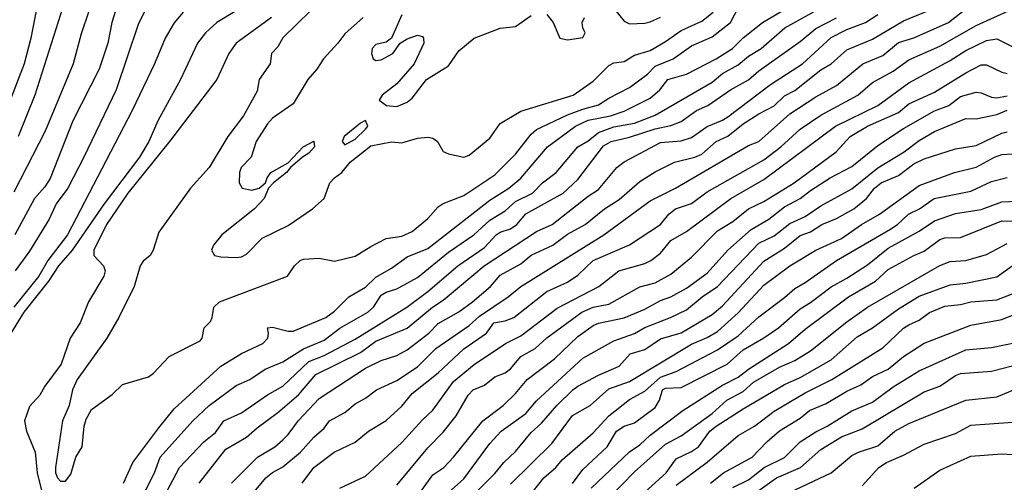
# Model space of a CAD drawing. Header units: metres. Extents: x -46681 to -43747, y -240911 to -237677.
# Tile 15 of 256: x -46296 to -46200, y -240771 to -240726. Entities that reach past the tile are written whole.
import ezdxf

# ---------------------------------------------------------------- set-up
doc = ezdxf.new("R2010")
doc.units = ezdxf.units.M
doc.layers.add('CONTOUR_INDEX', color=1, linetype='Continuous')
doc.layers.add('CONTOUR_INTER', color=3, linetype='Continuous')

msp = doc.modelspace()

# ---------------------------------------------------------------- linework, layer by layer
at = {"layer": 'CONTOUR_INDEX'}
for points, elevation in [([(-46293.875, -240725.02), (-46294.447, -240728.02), (-46295.107, -240730.52), (-46296.632, -240734.52)], 125), ([(-46279.742, -240725.52), (-46280.595, -240726.546), (-46281.484, -240728.02), (-46282.492, -240730.52), (-46284.67, -240735.02), (-46290.918, -240747.02), (-46292.808, -240749.52), (-46293.668, -240751.02), (-46296.084, -240754.02)], 120), ([(-46238.214, -240725.02), (-46237.095, -240726.373), (-46236.595, -240726.629), (-46235.095, -240726.59), (-46234.595, -240726.438), (-46233.595, -240726)], 115), ([(-46281.595, -240772.376), (-46280.089, -240769.52), (-46277.737, -240767.02), (-46276.595, -240766.127), (-46275.801, -240765.02), (-46274.095, -240764.233), (-46271.595, -240762.486), (-46270.095, -240761.648), (-46267.595, -240759.272), (-46266.095, -240758.683), (-46263.095, -240757.12), (-46258.114, -240754.02), (-46256.076, -240752.52), (-46253.187, -240750.02), (-46250.595, -240748.252), (-46249.475, -240747.02), (-46249.095, -240746.766), (-46248.095, -240746.439), (-46247.486, -240746.02), (-46246.595, -240744.993), (-46243.016, -240743.02), (-46241.595, -240741.671), (-46239.095, -240738.439), (-46238.361, -240738.02), (-46236.595, -240737.596), (-46234.095, -240736.775), (-46232.595, -240736.476), (-46231.595, -240736.073), (-46230.11, -240735.02), (-46229.026, -240734.52), (-46226.839, -240733.02), (-46225.095, -240732.05), (-46224.095, -240731.183), (-46220.095, -240728.345), (-46218.595, -240727.077), (-46216.595, -240726.067)], 120), ([(-46258.595, -240725.769), (-46259.601, -240728.02), (-46260.095, -240728.406), (-46261.095, -240728.635), (-46261.473, -240729.02), (-46261.536, -240729.52), (-46261.353, -240730.02), (-46261.095, -240730.188), (-46260.595, -240730.127), (-46259.464, -240729.52), (-46258.77, -240728.52), (-46258.095, -240728.105), (-46257.095, -240727.722), (-46256.595, -240727.855), (-46256.492, -240728.02), (-46256.459, -240728.52), (-46257.42, -240730.52), (-46259.095, -240732.453), (-46260.488, -240733.52), (-46260.779, -240734.02), (-46260.09, -240734.52), (-46259.095, -240734.618), (-46258.095, -240734.202), (-46257.595, -240733.841), (-46256.206, -240732.02), (-46254.095, -240730.688), (-46253.095, -240729.249), (-46251.595, -240728.013), (-46249.095, -240727.063), (-46247.595, -240726.911), (-46246.095, -240725.847)], 115), ([(-46244.595, -240725.744), (-46243.979, -240726.52), (-46243.325, -240728.02), (-46242.595, -240728.174), (-46241.095, -240727.956), (-46240.879, -240727.52), (-46241.108, -240727.02), (-46241.169, -240726.52), (-46240.947, -240726.02)], 115), ([(-46264.584, -240771.52), (-46262.095, -240770.339), (-46258.595, -240767.115), (-46256.595, -240764.894), (-46255.595, -240763.974), (-46253.595, -240761.193), (-46251.595, -240759.576), (-46248.575, -240757.52), (-46247.095, -240756.785), (-46243.595, -240754.126), (-46239.559, -240752.02), (-46237.615, -240750.52), (-46235.095, -240749.792), (-46234.523, -240749.52), (-46233.595, -240748.8), (-46232.595, -240747.576), (-46231.095, -240746.724), (-46226.807, -240743.52), (-46223.595, -240741.69), (-46216.671, -240736.52), (-46212.595, -240734.532), (-46209.595, -240732.33), (-46205.595, -240730.199), (-46204.095, -240729.227), (-46202.095, -240728.248), (-46201.095, -240728.094), (-46199.595, -240728.825)], 125), ([(-46262.095, -240735.969), (-46262.595, -240736.233), (-46264.176, -240737.52), (-46264.362, -240738.02), (-46264.095, -240738.339), (-46263.095, -240737.788), (-46262.095, -240736.806), (-46261.893, -240736.52), (-46262.095, -240735.969)], 115), ([(-46248.095, -240771.114), (-46244.095, -240767.209), (-46242.095, -240764.498), (-46240.383, -240763.52), (-46238.595, -240761.899), (-46236.595, -240761.194), (-46230.595, -240757.593), (-46229.095, -240756.957), (-46228.095, -240756.37), (-46226.095, -240754.564), (-46223.595, -240751.907), (-46221.095, -240750.031), (-46218.595, -240748.503), (-46216.095, -240747.388), (-46214.181, -240746.02), (-46212.421, -240745.02), (-46208.595, -240742.263), (-46205.172, -240741.02), (-46203.095, -240740.487), (-46201.322, -240739.52), (-46200.595, -240739.282), (-46199.595, -240739.206)], 130), ([(-46235.799, -240772.52), (-46233.059, -240770.02), (-46232.095, -240768.686), (-46230.595, -240767.975), (-46229.924, -240767.52), (-46228.812, -240766.02), (-46228.202, -240765.52), (-46225.595, -240763.835), (-46221.595, -240761.497), (-46220.095, -240760.805), (-46217.095, -240759.114), (-46214.595, -240756.9), (-46213.095, -240756.022), (-46210.595, -240754.17), (-46208.595, -240752.96), (-46205.595, -240751.849), (-46204.095, -240751.705), (-46201.095, -240751.096), (-46199.595, -240750.019)], 135), ([(-46221.595, -240772.144), (-46217.095, -240770.039), (-46215.095, -240768.356), (-46214.462, -240768.02), (-46212.595, -240767.414), (-46210.945, -240766.02), (-46209.595, -240765.274), (-46204.095, -240763.007), (-46201.095, -240762.693), (-46198.595, -240761.667)], 140)]:
    msp.add_lwpolyline(points, dxfattribs=dict(at, elevation=elevation))
at = {"layer": 'CONTOUR_INTER'}
for points, elevation in [([(-46288.095, -240723.208), (-46289.595, -240727.598), (-46290.375, -240730.52), (-46293.082, -240737.02), (-46296.095, -240742.908)], 123), ([(-46272.595, -240724.118), (-46276.476, -240726.52), (-46277.569, -240727.52), (-46278.337, -240728.52), (-46279.999, -240732.02), (-46282.196, -240736.02), (-46283.063, -240738.02), (-46283.946, -240739.52), (-46287.369, -240744.02), (-46290.463, -240748.52), (-46291.772, -240750.02), (-46292.758, -240751.52), (-46295.123, -240754.52), (-46296.673, -240757.02)], 119), ([(-46266.084, -240724.02), (-46270.095, -240727.995), (-46270.595, -240728.864), (-46271.179, -240729.52), (-46271.338, -240730.52), (-46272.376, -240732.02), (-46272.595, -240733.134), (-46273.901, -240735.52), (-46275.426, -240737.52), (-46277.229, -240740.52), (-46279.023, -240742.52), (-46282.095, -240746.789), (-46282.633, -240748.52), (-46282.914, -240749.02), (-46283.595, -240749.578), (-46283.9, -240750.02), (-46284.459, -240752.02), (-46285.944, -240755.02), (-46287.116, -240757.02), (-46289.964, -240761.02), (-46290.421, -240762.02), (-46290.748, -240763.52), (-46291.385, -240765.02), (-46292.086, -240769.52), (-46292.084, -240770.02), (-46291.887, -240770.52), (-46291.595, -240770.843), (-46291.095, -240770.843), (-46290.595, -240770.169), (-46290.095, -240768.526), (-46289.488, -240767.52), (-46289.315, -240765.52), (-46289.095, -240764.83), (-46288.595, -240763.923), (-46286.595, -240762.448), (-46285.595, -240761.508), (-46283.095, -240760.743), (-46282.595, -240760.408), (-46281.095, -240758.802), (-46278.095, -240757.264), (-46277.883, -240757.02), (-46277.7, -240756.02), (-46277.095, -240755.394), (-46276.924, -240755.02), (-46276.761, -240754.02), (-46276.218, -240753.52), (-46269.634, -240751.02), (-46268.964, -240750.02), (-46268.436, -240749.52), (-46268.095, -240749.372), (-46266.595, -240749.3), (-46265.095, -240749.57), (-46263.095, -240749.108), (-46261.595, -240748.15), (-46260.095, -240747.39), (-46258.595, -240747.166), (-46257.595, -240746.712), (-46256.095, -240745.467), (-46255.095, -240744.327), (-46254.595, -240744.013), (-46252.595, -240743.215), (-46249.595, -240741.249), (-46247.595, -240739.229), (-46246.095, -240737.297), (-46245.595, -240736.862), (-46242.595, -240735.441), (-46241.095, -240734.874), (-46239.595, -240734.479), (-46238.595, -240733.818), (-46236.595, -240732.79), (-46234.847, -240731.52), (-46234.095, -240730.739), (-46232.361, -240730.02), (-46230.595, -240728.753), (-46228.595, -240727.906), (-46226.834, -240726.52), (-46226.041, -240725.02)], 117), ([(-46286.095, -240724.763), (-46286.617, -240726.52), (-46287.021, -240728.52), (-46287.842, -240731.02), (-46290.388, -240736.02), (-46292.595, -240741.582), (-46293.095, -240742.404), (-46294.091, -240743.52), (-46296.007, -240747.02)], 122), ([(-46283.492, -240725.52), (-46284.095, -240726.71), (-46286.216, -240733.02), (-46289.338, -240739.52), (-46290.877, -240742.52), (-46291.994, -240744.02), (-46292.673, -240745.52), (-46294.595, -240748.596), (-46295.971, -240750.52)], 121), ([(-46291.349, -240725.02), (-46294.062, -240733.52), (-46295.666, -240737.52)], 124), ([(-46285.495, -240771.02), (-46284.586, -240769.02), (-46282.095, -240765.673), (-46280.595, -240763.857), (-46276.095, -240759.716), (-46274.095, -240758.499), (-46272.022, -240757.52), (-46271.551, -240757.02), (-46271.493, -240756.52), (-46271.595, -240756.015), (-46271.095, -240755.969), (-46269.595, -240756.352), (-46269.095, -240756.333), (-46265.928, -240755.02), (-46265.095, -240754.393), (-46263.704, -240753.02), (-46262.095, -240752.077), (-46261.095, -240751.117), (-46259.595, -240750.267), (-46258.095, -240749.172), (-46256.095, -240748.368), (-46250.095, -240743.675), (-46248.245, -240742.52), (-46247.095, -240741.57), (-46244.503, -240738.52), (-46241.803, -240736.52), (-46240.595, -240735.95), (-46238.418, -240735.52), (-46237.095, -240735.09), (-46234.595, -240733.811), (-46233.672, -240733.02), (-46232.883, -240732.02), (-46231.095, -240731.499), (-46228.221, -240730.02), (-46226.627, -240729.02), (-46225.595, -240727.987), (-46223.727, -240726.52), (-46221.214, -240725.02)], 118), ([(-46283.762, -240772.52), (-46282.498, -240770.02), (-46281.956, -240768.52), (-46278.801, -240765.02), (-46277.207, -240763.52), (-46274.595, -240761.592), (-46273.275, -240761.02), (-46271.818, -240760.02), (-46270.095, -240759.298), (-46268.095, -240758.046), (-46266.095, -240757.206), (-46264.595, -240756.045), (-46261.897, -240754.52), (-46261.321, -240754.02), (-46260.595, -240752.877), (-46260.095, -240752.561), (-46259.095, -240752.244), (-46257.095, -240751.144), (-46254.095, -240748.699), (-46251.651, -240747.02), (-46250.095, -240745.614), (-46248.595, -240744.707), (-46247.595, -240743.815), (-46245.974, -240743.02), (-46244.998, -240742.02), (-46243.685, -240741.02), (-46241.595, -240738.534), (-46240.595, -240737.963), (-46239.595, -240737.131), (-46238.095, -240736.605), (-46236.095, -240736.243), (-46234.095, -240735.471), (-46228.595, -240732.28), (-46227.595, -240731.447), (-46226.095, -240730.59), (-46225.095, -240729.766), (-46223.862, -240729.02), (-46221.584, -240727.02), (-46218.095, -240725.094)], 119), ([(-46262.321, -240726.02), (-46264.095, -240727.594), (-46264.774, -240728.52), (-46266.171, -240730.02), (-46266.814, -240731.02), (-46267.673, -240732.02), (-46269.095, -240734.369), (-46271.095, -240735.744), (-46271.595, -240736.313), (-46272.672, -240738.02), (-46273.164, -240739.52), (-46274.115, -240740.52), (-46274.296, -240741.02), (-46274.321, -240742.02), (-46274.027, -240742.52), (-46273.095, -240742.719), (-46272.393, -240742.52), (-46271.76, -240742.02), (-46271.615, -240741.52), (-46271.263, -240741.02), (-46269.595, -240740.074), (-46268.125, -240738.52), (-46267.095, -240737.988), (-46267.044, -240738.52), (-46267.595, -240739.152), (-46268.196, -240739.52), (-46269.367, -240740.52), (-46269.736, -240741.02), (-46271.003, -240742.02), (-46271.471, -240742.52), (-46271.913, -240743.52), (-46272.835, -240744.52), (-46275.979, -240747.02), (-46276.785, -240748.02), (-46276.991, -240748.52), (-46276.692, -240749.02), (-46276.095, -240749.15), (-46274.595, -240749.211), (-46274.095, -240749.145), (-46273.595, -240748.908), (-46272.095, -240747.354), (-46269.595, -240746.13), (-46267.223, -240744.52), (-46266.117, -240743.52), (-46265.541, -240742.02), (-46265.095, -240741.521), (-46264.38, -240741.02), (-46263.589, -240740.02), (-46261.595, -240738.434), (-46259.595, -240738.045), (-46258.595, -240738.153), (-46257.095, -240737.701), (-46256.095, -240737.6), (-46255.595, -240737.697), (-46255.139, -240738.02), (-46254.595, -240738.963), (-46254.095, -240739.214), (-46252.595, -240739.514), (-46252.095, -240739.323), (-46250.095, -240737.703), (-46249.095, -240736.272), (-46247.095, -240735.078), (-46242.025, -240733.52), (-46240.095, -240732.167), (-46238.595, -240730.658), (-46238.095, -240730.424), (-46237.095, -240730.275), (-46236.095, -240729.679), (-46234.595, -240729.223), (-46233.095, -240728.365), (-46231.595, -240727.284), (-46229.595, -240726.371), (-46228.493, -240725.52)], 116), ([(-46275.066, -240771.02), (-46272.538, -240768.52), (-46270.857, -240767.52), (-46270.095, -240766.834), (-46269.595, -240766.342), (-46268.595, -240764.975), (-46266.595, -240762.849), (-46262.095, -240759.932), (-46260.595, -240759.163), (-46259.095, -240758.688), (-46258.095, -240758.138), (-46255.989, -240756.52), (-46255.095, -240755.615), (-46253.095, -240754.464), (-46251.77, -240753.52), (-46250.021, -240752.02), (-46249.095, -240750.938), (-46247.095, -240749.835), (-46246.095, -240748.994), (-46244.006, -240748.02), (-46242.595, -240746.961), (-46240.867, -240746.02), (-46239.006, -240744.52), (-46237.595, -240743.613), (-46235.595, -240741.872), (-46234.095, -240740.946), (-46232.249, -240740.02), (-46230.262, -240739.52), (-46229.595, -240739.24), (-46228.201, -240738.02), (-46227.095, -240737.492), (-46225.595, -240736.316), (-46224.095, -240735.34), (-46222.595, -240734.563), (-46221.595, -240733.615), (-46220.595, -240733.079), (-46218.095, -240731.078), (-46217.095, -240730.508), (-46215.595, -240729.146), (-46213.095, -240728.124), (-46210.095, -240726.342), (-46207.595, -240725.308)], 122), ([(-46273.004, -240772.02), (-46271.755, -240770.52), (-46271.095, -240770.005), (-46270.095, -240769.465), (-46268.381, -240768.02), (-46267.095, -240766.583), (-46266.095, -240765.705), (-46265.595, -240765.012), (-46264.095, -240764.201), (-46263.095, -240763.376), (-46262.095, -240762.822), (-46261.039, -240762.02), (-46259.095, -240761.103), (-46257.095, -240759.786), (-46255.321, -240758.02), (-46252.095, -240755.784), (-46251.095, -240754.9), (-46248.307, -240753.02), (-46247.092, -240752.02), (-46239.082, -240747.02), (-46234.595, -240743.743), (-46232.149, -240742.52), (-46225.095, -240738.391), (-46224.074, -240738.02), (-46221.095, -240735.347), (-46218.595, -240733.692), (-46216.595, -240732.611), (-46214.027, -240730.52), (-46212.095, -240729.693), (-46210.595, -240728.456), (-46209.095, -240727.985), (-46205.766, -240726.52), (-46204.095, -240725.203)], 123), ([(-46268.227, -240771.02), (-46267.095, -240769.518), (-46265.141, -240768.02), (-46263.095, -240767.074), (-46261.816, -240766.02), (-46260.095, -240764.983), (-46258.595, -240763.591), (-46257.595, -240762.371), (-46255.095, -240760.355), (-46252.595, -240758.047), (-46250.398, -240756.52), (-46249.708, -240755.52), (-46248.595, -240755.355), (-46247.782, -240755.02), (-46244.595, -240752.499), (-46242.595, -240751.602), (-46241.595, -240750.945), (-46240.095, -240749.523), (-46236.595, -240748.007), (-46233.595, -240746.029), (-46232.787, -240745.02), (-46232.143, -240744.52), (-46230.595, -240744.018), (-46229.095, -240742.862), (-46223.595, -240739.789), (-46221.948, -240738.52), (-46220.095, -240736.827), (-46218.095, -240735.471), (-46214.529, -240733.52), (-46213.095, -240732.32), (-46211.095, -240731.207), (-46209.595, -240730.116), (-46206.595, -240728.813), (-46203.095, -240726.816), (-46199.595, -240725.231)], 124), ([(-46271.205, -240726.02), (-46274.594, -240728.52), (-46275.332, -240729.52), (-46276.484, -240732.02), (-46281.043, -240738.02), (-46285.088, -240743.02), (-46287.152, -240746.02), (-46288.381, -240748.52), (-46288.374, -240749.02), (-46287.437, -240750.02), (-46287.276, -240750.52), (-46287.398, -240751.02), (-46288.889, -240753.52), (-46289.703, -240755.52), (-46290.659, -240757.02), (-46291.525, -240759.52), (-46293.095, -240761.64), (-46293.595, -240762.529), (-46294.595, -240763.607), (-46295.058, -240765.02), (-46294.869, -240766.02), (-46294.052, -240768.02), (-46293.829, -240770.02), (-46293.09, -240773.02)], 118), ([(-46278.199, -240771.02), (-46275.595, -240767.756), (-46273.595, -240766.576), (-46272.595, -240765.68), (-46270.595, -240764.209), (-46268.595, -240762.496), (-46266.903, -240760.52), (-46262.595, -240758.392), (-46261.095, -240757.306), (-46258.095, -240756.052), (-46255.626, -240754.02), (-46254.595, -240753.346), (-46250.641, -240750.02), (-46245.595, -240746.698), (-46244.07, -240746.02), (-46240.595, -240743.29), (-46239.595, -240742.64), (-46237.826, -240740.52), (-46237.095, -240739.99), (-46233.595, -240738.099), (-46231.595, -240737.951), (-46230.595, -240737.638), (-46229.095, -240736.558), (-46227.595, -240735.962), (-46227.095, -240735.638), (-46222.963, -240732.52), (-46219.862, -240730.52), (-46217.095, -240727.965), (-46215.595, -240727.178), (-46213.79, -240726.52), (-46212.595, -240725.747)], 121), ([(-46259.095, -240771.211), (-46256.095, -240767.602), (-46254.595, -240766.117), (-46253.345, -240764.52), (-46252.189, -240762.52), (-46251.707, -240762.02), (-46250.595, -240761.564), (-46249.595, -240760.747), (-46248.595, -240760.372), (-46248.095, -240759.986), (-46247.095, -240758.802), (-46245.719, -240758.02), (-46244.595, -240756.981), (-46241.189, -240754.52), (-46240.095, -240754.037), (-46238.595, -240753.746), (-46235.595, -240752.058), (-46234.095, -240751.681), (-46232.595, -240750.83), (-46230.595, -240749.179), (-46228.095, -240746.633), (-46226.595, -240745.744), (-46225.094, -240744.52), (-46223.595, -240743.81), (-46220.667, -240742.02), (-46216.605, -240739.02), (-46215.251, -240737.52), (-46213.595, -240736.537), (-46210.595, -240735.196), (-46209.595, -240734.358), (-46207.095, -240733.248), (-46204.095, -240731.382), (-46202.595, -240730.611), (-46202.095, -240730.588), (-46200.595, -240731.326), (-46200.095, -240731.427)], 126), ([(-46257.095, -240772.301), (-46255.595, -240770.232), (-46254.548, -240769.52), (-46253.595, -240768.515), (-46250.775, -240765.02), (-46248.79, -240763.52), (-46247.595, -240762.358), (-46246.473, -240761.02), (-46243.829, -240759.02), (-46241.595, -240756.853), (-46240.095, -240755.807), (-46239.595, -240755.576), (-46237.095, -240755.051), (-46235.095, -240754.211), (-46233.595, -240753.375), (-46232.594, -240753.02), (-46231.095, -240752.191), (-46229.095, -240750.724), (-46227.095, -240748.506), (-46224.835, -240746.52), (-46223.12, -240745.52), (-46221.595, -240744.334), (-46220.095, -240743.525), (-46219.095, -240742.732), (-46217.194, -240741.52), (-46215.095, -240740.432), (-46212.595, -240738.401), (-46210.095, -240736.759), (-46207.095, -240735.052), (-46205.724, -240734.52), (-46204.595, -240733.656), (-46203.095, -240733.257), (-46202.595, -240733.294), (-46201.595, -240733.725), (-46201.095, -240733.785), (-46200.095, -240733.593)], 127), ([(-46254.095, -240771.938), (-46252.595, -240770.624), (-46250.095, -240767.184), (-46249.006, -240766.02), (-46246.595, -240764.295), (-46245.595, -240763.089), (-46241.095, -240758.951), (-46238.095, -240757.275), (-46236.095, -240756.557), (-46235.095, -240755.997), (-46232.62, -240755.02), (-46231.095, -240754.272), (-46229.577, -240753.02), (-46228.073, -240752.02), (-46224.095, -240747.823), (-46222.595, -240747.126), (-46221.095, -240745.929), (-46219.595, -240745.276), (-46218.095, -240744.242), (-46215.095, -240742.592), (-46212.595, -240740.552), (-46210.033, -240739.02), (-46208.595, -240737.928), (-46207.095, -240737.034), (-46204.095, -240735.782), (-46203.095, -240735.829), (-46201.095, -240735.401), (-46200.095, -240734.998)], 128), ([(-46252.037, -240772.52), (-46249.595, -240770.087), (-46248.731, -240769.02), (-46247.595, -240767.973), (-46246.095, -240766.134), (-46245.095, -240765.244), (-46243.63, -240763.52), (-46242.068, -240762.02), (-46241.595, -240761.653), (-46239.595, -240760.593), (-46237.595, -240759.723), (-46236.523, -240758.52), (-46235.095, -240758.113), (-46233.595, -240757.088), (-46231.595, -240756.502), (-46228.595, -240754.724), (-46227.595, -240753.883), (-46223.595, -240749.59), (-46221.595, -240748.327), (-46220.095, -240747.104), (-46219.095, -240746.743), (-46218.004, -240746.02), (-46216.595, -240745.444), (-46214.904, -240744.52), (-46213.679, -240743.52), (-46212.899, -240742.52), (-46212.25, -240742.02), (-46210.595, -240741.294), (-46209.095, -240740.181), (-46208.095, -240739.701), (-46205.095, -240738.726), (-46203.095, -240738.393), (-46200.595, -240737.193), (-46200.095, -240737.092)], 129), ([(-46246.449, -240772.52), (-46244.864, -240770.52), (-46243.725, -240769.52), (-46243.095, -240768.777), (-46240.095, -240766.175), (-46238.584, -240764.52), (-46236.595, -240762.945), (-46235.095, -240762.147), (-46233.595, -240760.775), (-46232.095, -240760.246), (-46228.095, -240758.152), (-46226.095, -240756.777), (-46224.095, -240754.951), (-46221.595, -240753.102), (-46220.595, -240752.209), (-46219.595, -240751.648), (-46216.595, -240749.508), (-46211.426, -240746.52), (-46210.678, -240746.02), (-46209.618, -240745.02), (-46208.548, -240744.52), (-46207.127, -240743.52), (-46203.595, -240742.826), (-46201.595, -240741.891), (-46200.095, -240741.479)], 131), ([(-46242.095, -240771.072), (-46241.095, -240769.701), (-46238.74, -240767.52), (-46237.848, -240766.02), (-46237.095, -240765.53), (-46236.095, -240765.205), (-46234.095, -240763.706), (-46233.696, -240763.02), (-46233.388, -240762.02), (-46233.095, -240761.839), (-46231.595, -240761.775), (-46227.161, -240759.52), (-46225.595, -240758.133), (-46223.595, -240756.986), (-46222.199, -240756.02), (-46220.095, -240754.181), (-46219.095, -240753.58), (-46217.095, -240752.049), (-46215.595, -240751.232), (-46213.595, -240749.923), (-46211.595, -240748.323), (-46208.595, -240746.691), (-46207.095, -240745.664), (-46205.095, -240744.981), (-46202.595, -240744.57), (-46200.595, -240743.857), (-46197.595, -240743.729)], 132), ([(-46240.287, -240771.52), (-46236.595, -240767.991), (-46235.595, -240767.323), (-46234.595, -240766.401), (-46231.431, -240764.02), (-46227.595, -240761.552), (-46226.095, -240760.772), (-46225.095, -240759.999), (-46221.217, -240757.52), (-46219.595, -240756.153), (-46215.407, -240753.02), (-46212.799, -240751.52), (-46211.595, -240750.379), (-46209.095, -240749.024), (-46208.095, -240748.626), (-46206.595, -240747.481), (-46206.095, -240747.325), (-46204.595, -240747.295), (-46200.595, -240745.694), (-46198.595, -240745.744)], 133), ([(-46238.616, -240772.52), (-46236.095, -240769.941), (-46233.095, -240767.261), (-46231.595, -240766.45), (-46228.595, -240764.305), (-46227.194, -240763.02), (-46225.595, -240762.177), (-46224.595, -240761.265), (-46222.095, -240759.807), (-46220.595, -240759.169), (-46219.095, -240758.242), (-46215.595, -240755.436), (-46213.595, -240754.02), (-46206.595, -240749.994), (-46205.595, -240749.597), (-46204.095, -240749.509), (-46202.095, -240748.938), (-46200.095, -240747.873)], 134), ([(-46232.095, -240771.207), (-46229.095, -240768.996), (-46226.095, -240766.421), (-46224.509, -240765.52), (-46222.595, -240764.062), (-46219.595, -240762.304), (-46217.035, -240761.02), (-46212.095, -240757.953), (-46210.095, -240756.058), (-46209.595, -240755.732), (-46208.595, -240755.262), (-46207.595, -240754.548), (-46206.095, -240753.913), (-46204.595, -240753.759), (-46203.595, -240753.512), (-46201.095, -240753.324), (-46199.095, -240752.552)], 136), ([(-46228.761, -240771.02), (-46227.489, -240770.02), (-46224.746, -240768.52), (-46223.315, -240767.02), (-46222.095, -240765.985), (-46220.095, -240764.744), (-46219.205, -240764.02), (-46217.595, -240763.342), (-46215.595, -240762.125), (-46214.22, -240761.52), (-46213.095, -240760.719), (-46211.595, -240760.023), (-46210.095, -240758.785), (-46208.095, -240757.492), (-46203.595, -240755.759), (-46200.595, -240755.223), (-46198.595, -240754.411)], 137), ([(-46226.595, -240771.435), (-46225.095, -240770.695), (-46223.561, -240769.52), (-46221.595, -240768.541), (-46220.095, -240767.025), (-46218.595, -240766.06), (-46217.484, -240765.52), (-46215.095, -240764.024), (-46213.095, -240763.199), (-46211.095, -240761.725), (-46208.595, -240760.158), (-46204.095, -240758.13), (-46201.595, -240757.908), (-46199.095, -240757.394)], 138), ([(-46226.095, -240773.154), (-46222.383, -240770.52), (-46220.055, -240769.52), (-46218.095, -240767.792), (-46216.095, -240766.548), (-46214.095, -240765.769), (-46208.095, -240762.191), (-46206.595, -240761.651), (-46205.095, -240760.621), (-46204.595, -240760.433), (-46201.595, -240760.218), (-46199.595, -240759.686)], 139), ([(-46214.095, -240771.301), (-46212.487, -240769.52), (-46211.737, -240769.02), (-46210.095, -240768.32), (-46208.095, -240767.26), (-46205.095, -240766.238), (-46203.595, -240765.43), (-46199.095, -240765.1)], 141), ([(-46209.064, -240771.52), (-46206.595, -240769.765), (-46203.595, -240768.405), (-46200.595, -240768.18), (-46198.095, -240768.365)], 142)]:
    msp.add_lwpolyline(points, dxfattribs=dict(at, elevation=elevation))

doc.saveas('drawing.dxf')
